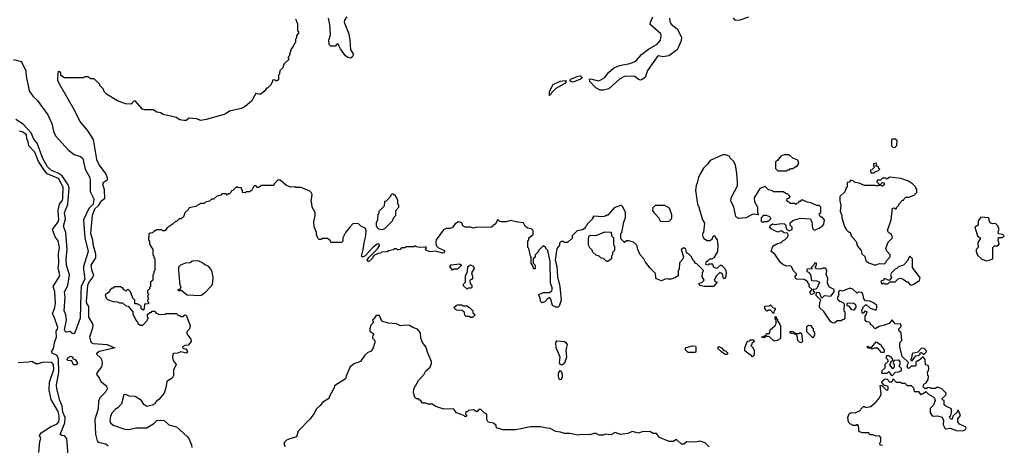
# Model space of a CAD drawing. Extents: x 2348354 to 2479840, y 460476 to 613653.
# Tile 104 of 256: x 2381841 to 2391158, y 528942 to 532969. Entities that reach past the tile are written whole.
import ezdxf

# ---------------------------------------------------------------- set-up
doc = ezdxf.new("R2010")
doc.units = 0

msp = doc.modelspace()

# ---------------------------------------------------------------- linework, layer by layer
at = {"layer": '0CON05XD'}
for points in [[(2384450, 532975), (2384458.3, 532968.3), (2384460, 532945), (2384470, 532935), (2384470, 532865), (2384478.3, 532858.3), (2384480, 532845), (2384460, 532815), (2384460, 532795), (2384450, 532785), (2384450, 532755), (2384440, 532745), (2384430, 532715), (2384410, 532695), (2384390, 532625), (2384380, 532615), (2384380, 532605), (2384390, 532595), (2384341.7, 532548.3), (2384330, 532515), (2384303, 532487), (2384300, 532455), (2384290, 532445), (2384288.3, 532401.7), (2384275, 532390), (2384265, 532390), (2384255, 532400), (2384231.7, 532398.3), (2384230, 532375), (2384220, 532365), (2384220, 532355), (2384185, 532320), (2384175, 532320), (2384156.4, 532293.6), (2384115, 532260), (2384075, 532270), (2384035, 532197.5), (2383975, 532147.5), (2383935, 532130), (2383825, 532103.3), (2383795, 532080), (2383775, 532072.5), (2383605, 532023.3), (2383555, 532016.7), (2383515, 532030), (2383445, 532036.2), (2383415, 532016.7), (2383393.9, 532013.9), (2383355, 532022.5), (2383320, 532045), (2383272.5, 532057.5), (2383195, 532073.3), (2383175, 532086.7), (2383140, 532095), (2383105, 532116.7), (2383025, 532116.7), (2383002.3, 532122.3), (2382935, 532200), (2382921.7, 532198.3), (2382895, 532170), (2382843, 532173), (2382765, 532202.5), (2382663.6, 532263.6), (2382642.5, 532285), (2382630, 532315), (2382600, 532345), (2382600, 532355), (2382545, 532410), (2382515, 532410), (2382485, 532430), (2382455, 532430), (2382445, 532420), (2382265, 532420), (2382231.7, 532441.7), (2382230, 532465), (2382215, 532480), (2382201.7, 532468.3), (2382200, 532395), (2382222.5, 532345), (2382357, 532117), (2382411.2, 532005), (2382486.7, 531915), (2382535.8, 531835.8), (2382568, 531645), (2382592.7, 531592.7), (2382656.1, 531506.1), (2382667.5, 531475), (2382668.3, 531451.7), (2382630, 531425), (2382626, 531415), (2382639.2, 531360.8), (2382644.2, 531275), (2382606.4, 531245), (2382582, 531208), (2382548.2, 531175), (2382525.3, 531115), (2382509.7, 530945), (2382530.8, 530885), (2382533.3, 530845), (2382556.7, 530755), (2382559.4, 530715), (2382515.6, 530645), (2382519.1, 530605), (2382537.9, 530552.1), (2382532.3, 530535), (2382495, 530484.4), (2382483.8, 530455), (2382469.3, 530305), (2382473.8, 530285), (2382491.5, 530255), (2382492.7, 530155), (2382531.9, 530085), (2382529.5, 530050.5), (2382501.4, 529965), (2382518, 529915), (2382536.6, 529906.6), (2382670, 529895), (2382731.7, 529868.3), (2382745, 529863.3), (2382595, 529828.6), (2382570, 529815), (2382567.5, 529805), (2382607.5, 529765), (2382617.5, 529747.5), (2382621.2, 529715), (2382615.7, 529684.3), (2382571.2, 529628.8), (2382568.8, 529615), (2382597.5, 529575), (2382607.5, 529545), (2382661.2, 529505), (2382669.2, 529475), (2382654, 529445), (2382600.3, 529389.7), (2382587.1, 529355), (2382582.5, 529287.5), (2382551.1, 529185), (2382557.3, 529047.3), (2382573.6, 528983.6), (2382585, 528970), (2382656.4, 528956.4), (2382677, 528937)], [(2384937.5, 532995), (2384913.3, 532965), (2384910, 532945), (2384954, 532835), (2384966, 532775), (2384970, 532685), (2384997, 532647), (2384997.5, 532635), (2384987.5, 532615), (2384970, 532605), (2384945, 532610), (2384925, 532626.7), (2384877.5, 532695), (2384860, 532725), (2384860, 532735), (2384845, 532740), (2384825, 532720), (2384785, 532720), (2384770, 532735), (2384767.5, 532775), (2384783.3, 532825), (2384775.7, 532925), (2384762.7, 532982.7)], [(2387990, 532985), (2387991.4, 532955), (2388006.4, 532926.4), (2388062, 532882), (2388104, 532805), (2388100.9, 532769.1), (2388062.5, 532685), (2387983, 532627), (2387925, 532618.7), (2387885, 532626), (2387871.8, 532618.2), (2387782, 532488), (2387758.9, 532421.1), (2387725, 532398.8), (2387715, 532396.2), (2387695, 532403.8), (2387662.7, 532432.7), (2387585, 532435.6), (2387565, 532431.1), (2387515, 532406), (2387415, 532315.8), (2387365, 532301.1), (2387333.7, 532303.7), (2387293.3, 532325), (2387236, 532385), (2387234, 532405), (2387245, 532409.2), (2387315, 532390), (2387335, 532396.7), (2387377, 532423), (2387411.7, 532468.3), (2387460.3, 532509.7), (2387515, 532534.2), (2387615.6, 532554.4), (2387671.7, 532578.3), (2387725, 532641.2), (2387791.1, 532688.9), (2387873, 532737), (2387903.4, 532776.6), (2387912, 532815), (2387906.2, 532835), (2387808.1, 532925), (2387809.4, 532945), (2387833.1, 532995)], [(2388735.7, 532994.3), (2388656.4, 532963.6), (2388615, 532962.5), (2388596.4, 532986.4)], [(2381781.7, 532591.7), (2381855, 532572.5), (2381862.5, 532565), (2381900, 532485), (2381903.3, 532435), (2381931.2, 532295), (2381964, 532245), (2382006.9, 532206.9), (2382108.6, 532068.6), (2382146.4, 531986.4), (2382159.5, 531915), (2382179.8, 531869.8), (2382301.5, 531735), (2382355, 531693.6), (2382415, 531675.8), (2382436.9, 531655), (2382461.1, 531555), (2382503.1, 531475), (2382508.6, 531445), (2382506.7, 531345), (2382542.5, 531272.5), (2382535.3, 531225), (2382496.2, 531183.8), (2382444.7, 531075.3), (2382456.1, 530905), (2382489.1, 530775), (2382446.1, 530635), (2382444.6, 530605), (2382458.4, 530515), (2382422.4, 530447.6), (2382418.9, 530375), (2382413.8, 530145), (2382366, 530015), (2382355, 529998.8), (2382345, 529996.2), (2382315, 530018.8), (2382285, 530011.2), (2382275, 530016), (2382265.8, 530035), (2382283.8, 530125), (2382277.5, 530175), (2382262.3, 530215), (2382271.8, 530345), (2382264.5, 530395), (2382296.5, 530455), (2382313.5, 530555), (2382284.7, 530645), (2382280.8, 530705), (2382288.8, 530795), (2382276.2, 530955), (2382256.4, 531015), (2382275.3, 531084.7), (2382264.6, 531145.4), (2382295, 531220), (2382300.4, 531265), (2382310.2, 531375), (2382300.9, 531405), (2382241.6, 531491.6), (2382205, 531515.7), (2382141.3, 531541.3), (2382105, 531576), (2382059, 531655), (2382005, 531801.9), (2381975, 531839.6), (2381949.1, 531899.1), (2381875, 531980.7), (2381805, 532023.5)], [(2386855, 532253.3), (2386855, 532290), (2386888.5, 532355), (2386953.6, 532386.3), (2387005, 532394), (2387010.6, 532385), (2386998.6, 532365), (2386912.6, 532317.4), (2386872.4, 532277.6), (2386865, 532257.5), (2386855, 532253.3)], [(2387075, 532379.1), (2387056.2, 532385), (2387048.6, 532395), (2387052.6, 532407.4), (2387126.2, 532436.2), (2387146.5, 532436.5), (2387160.6, 532425), (2387160.8, 532415), (2387147.5, 532405), (2387095, 532383.9), (2387075, 532379.1)], [(2382312.9, 528695), (2382286.2, 529005), (2382265, 529031.4), (2382240, 529035), (2382223.8, 529045), (2382266.7, 529155), (2382271, 529205), (2382249.2, 529255), (2382243.4, 529313.4), (2382220, 529365), (2382191.1, 529475), (2382190.3, 529515), (2382211.3, 529635), (2382207.3, 529757.2), (2382195, 529790), (2382146.7, 529815), (2382141.2, 529825), (2382162.3, 529857.7), (2382173.1, 529925), (2382190, 529965), (2382187.5, 530022.5), (2382199.5, 530040.5), (2382201.2, 530055), (2382166.2, 530156.2), (2382150, 530185), (2382174.3, 530245), (2382179.2, 530285), (2382173.1, 530395), (2382157.5, 530445), (2382214.4, 530535), (2382220.9, 530555), (2382204.6, 530615), (2382212.3, 530665), (2382208.2, 530755), (2382217.5, 530815), (2382205.3, 530875.3), (2382175.7, 530915), (2382150, 530985), (2382203.5, 531055), (2382210, 531075), (2382203.9, 531165), (2382217.3, 531222.7), (2382241.9, 531255), (2382248.9, 531275), (2382250.8, 531385), (2382209.6, 531465), (2382101.9, 531511.9), (2382081.8, 531531.7), (2382018.8, 531628.8), (2381985, 531714.2), (2381926.7, 531775), (2381922.5, 531815), (2381910, 531845), (2381906.9, 531875), (2381899.2, 531885), (2381865, 531907.5), (2381835, 531913.8)], [(2390105, 531760), (2390125, 531762.5), (2390141.7, 531778.3), (2390142.5, 531825), (2390125, 531837.5), (2390095, 531840), (2390090, 531835), (2390090, 531775), (2390105, 531760)], [(2389835, 529060), (2389818.3, 529058.3), (2389785, 529070), (2389777.5, 529125), (2389768.3, 529138.3), (2389755, 529130), (2389725, 529130), (2389715, 529140), (2389701.7, 529141.7), (2389681.7, 529161.7), (2389677.5, 529205), (2389682.5, 529225), (2389690.7, 529239.3), (2389708.3, 529251.7), (2389745, 529250), (2389795, 529270), (2389800, 529285), (2389825, 529310), (2389835, 529310), (2389845, 529300), (2389895, 529307.5), (2389946.4, 529353.6), (2389975, 529390), (2389992.5, 529425), (2389981.7, 529508.3), (2389998.3, 529508.3), (2390045, 529460), (2390057, 529473), (2390058.3, 529498.3), (2390021.7, 529511.7), (2390000, 529535), (2390001.7, 529548.3), (2390023, 529567), (2390045, 529570), (2390071.7, 529541.7), (2390085, 529540), (2390098.3, 529551.7), (2390105, 529570), (2390135, 529540), (2390175, 529540), (2390185, 529530), (2390215, 529530), (2390238.3, 529508.3), (2390276.1, 529506.1), (2390297.5, 529485), (2390305, 529450), (2390345, 529450), (2390365, 529422.5), (2390385, 529427.5), (2390415, 529450), (2390440, 529425), (2390485, 529400), (2390497, 529387), (2390502.5, 529365), (2390488.3, 529321.7), (2390455, 529290), (2390455, 529250), (2390478.3, 529218.3), (2390525, 529220), (2390568.3, 529208.3), (2390582.5, 529175), (2390577.5, 529135), (2390593.9, 529103.9), (2390605, 529097.5), (2390645, 529103.3), (2390705, 529081.2), (2390765, 529077.5), (2390789.3, 529090.7), (2390797.5, 529105), (2390790, 529115), (2390735, 529142.5), (2390717.5, 529165), (2390718.3, 529191.7), (2390742.5, 529225), (2390725, 529270), (2390715, 529270), (2390710, 529255), (2390671.7, 529218.3), (2390665, 529190), (2390655, 529190), (2390641.7, 529201.7), (2390640, 529215), (2390650, 529225), (2390657.5, 529255), (2390657, 529287), (2390603, 529313), (2390590, 529325), (2390590, 529365), (2390571.7, 529371.7), (2390570, 529385), (2390603, 529417), (2390607.5, 529435), (2390565, 529477.5), (2390535, 529490), (2390515, 529490), (2390505, 529480), (2390465, 529480), (2390457, 529487), (2390435, 529490), (2390425, 529480), (2390405, 529480), (2390390, 529495), (2390395, 529520), (2390418.3, 529531.7), (2390437, 529563), (2390440, 529595), (2390433, 529603), (2390430, 529635), (2390440, 529645), (2390442.5, 529675), (2390438.3, 529698.3), (2390411.7, 529701.7), (2390407.5, 529755), (2390388.3, 529778.3), (2390345, 529740), (2390335, 529740), (2390321.7, 529728.3), (2390320, 529695), (2390315, 529690), (2390275, 529690), (2390255, 529670), (2390240, 529675), (2390240, 529705), (2390248.3, 529711.7), (2390250, 529725), (2390191.7, 529781.7), (2390167.5, 529875), (2390170, 529915), (2390187.5, 529935), (2390180, 530005), (2390163, 530023), (2390160, 530035), (2390160, 530045), (2390180, 530065), (2390178.3, 530088.3), (2390125, 530090), (2390095, 530130), (2390067, 530093), (2390025, 530077.5), (2389972.5, 530067.5), (2389935, 530042.5), (2389905, 530080), (2389890, 530085), (2389890, 530095), (2389878.3, 530108.3), (2389855, 530110), (2389840, 530125), (2389840, 530165), (2389848.3, 530171.7), (2389860, 530205), (2389835, 530210), (2389828.3, 530191.7), (2389811.7, 530191.7), (2389810, 530225), (2389818.3, 530231.7), (2389820, 530245), (2389845, 530270), (2389855, 530270), (2389888.3, 530238.3), (2389945, 530220), (2389952.5, 530245), (2389950, 530265), (2389930, 530285), (2389887, 530307), (2389845, 530310), (2389828.3, 530328.3), (2389820, 530375), (2389808.3, 530388.3), (2389775, 530390), (2389765, 530380), (2389725, 530420), (2389695, 530427.5), (2389625, 530400), (2389603, 530407), (2389590, 530395), (2389590, 530355), (2389580, 530345), (2389580, 530325), (2389600, 530305), (2389627, 530297), (2389641.7, 530281.7), (2389640, 530215), (2389647.5, 530205), (2389650, 530145), (2389638.3, 530131.7), (2389625, 530130), (2389615, 530120), (2389575, 530120), (2389555, 530100), (2389545, 530097.5), (2389525, 530102.5), (2389513.6, 530113.6), (2389449.3, 530209.3), (2389410, 530245), (2389412.5, 530295), (2389420, 530315), (2389378.3, 530358.3), (2389381.7, 530388.3), (2389405, 530390), (2389425, 530340), (2389438.3, 530341.7), (2389455, 530360), (2389515, 530352.5), (2389547.5, 530395), (2389546.4, 530416.4), (2389505, 530437.5), (2389483, 530473), (2389487.5, 530525), (2389472.5, 530555), (2389477.5, 530595), (2389466.4, 530616.4), (2389445, 530617.5), (2389415, 530607.5), (2389381.7, 530611.7), (2389370, 530625), (2389370, 530635), (2389380, 530645), (2389380, 530665), (2389365, 530670), (2389358.3, 530651.7), (2389330, 530625), (2389338.3, 530611.7), (2389295, 530610), (2389290, 530605), (2389290, 530585), (2389305, 530580), (2389322.5, 530555), (2389331.7, 530501.7), (2389385, 530497.5), (2389407.5, 530485), (2389388.3, 530431.7), (2389375, 530420), (2389350, 530415), (2389350, 530405), (2389360, 530395), (2389358.3, 530381.7), (2389335, 530370), (2389323, 530373), (2389320, 530395), (2389340, 530415), (2389311.7, 530441.7), (2389310, 530465), (2389301.7, 530471.7), (2389298.3, 530488.3), (2389265, 530510), (2389190, 530515), (2389180, 530525), (2389180, 530545), (2389190, 530555), (2389190, 530565), (2389160, 530595), (2389148.3, 530628.3), (2389135, 530640), (2389095, 530636.7), (2389061.7, 530651.7), (2389037.5, 530675), (2388985, 530750), (2388952.5, 530775), (2388967.5, 530825), (2389005, 530847.5), (2389045, 530860), (2389065, 530880), (2389080, 530885), (2389110, 530915), (2389112.5, 530935), (2389105, 530950), (2389073, 530953), (2389045, 530970), (2389015, 530960), (2388985, 530970), (2388950.7, 530990.7), (2388940, 531005), (2388940, 531015), (2388950.7, 531029.3), (2388965, 531037.5), (2388985, 531032.5), (2389045, 531040), (2389077, 531037), (2389090, 531025), (2389090, 531005), (2389100, 530985), (2389122.5, 530972.5), (2389150, 530985), (2389150, 531005), (2389130, 531025), (2389131.7, 531048.3), (2389155, 531070), (2389225, 531092.5), (2389320, 531085), (2389337, 531057), (2389343, 530993), (2389358.3, 530978.3), (2389405, 530997.5), (2389439.3, 531020.7), (2389450, 531035), (2389457.5, 531075), (2389435, 531100), (2389425, 531100), (2389410, 531115), (2389410, 531135), (2389420, 531145), (2389420, 531195), (2389405, 531210), (2389385, 531210), (2389327, 531237), (2389293, 531243), (2389255, 531260), (2389235, 531260), (2389225, 531250), (2389211.7, 531248.3), (2389208.3, 531231.7), (2389195, 531230), (2389185, 531220), (2389175, 531230), (2389135, 531230), (2389100, 531255), (2389101.7, 531278.3), (2389118.3, 531281.7), (2389130, 531295), (2389105, 531320), (2389095, 531320), (2389065, 531340), (2388975, 531340), (2388965, 531350), (2388925, 531360), (2388895, 531390), (2388845, 531372.5), (2388790, 531285), (2388793.3, 531245), (2388822.5, 531195), (2388822.5, 531142.5), (2388830, 531135), (2388828.3, 531121.7), (2388785, 531127.5), (2388765, 531122.5), (2388715, 531093.8), (2388645, 531086.7), (2388626.1, 531096.1), (2388618.3, 531108.3), (2388597.5, 531195), (2388570, 531255), (2388575, 531290), (2388631.7, 531398.3), (2388632.5, 531435), (2388627.5, 531515), (2388612.5, 531595), (2388595, 531630), (2388565, 531660), (2388560, 531675), (2388521.7, 531691.7), (2388495, 531690), (2388375, 531637.5), (2388349.3, 531600.7), (2388312.5, 531565), (2388277.5, 531505), (2388262.5, 531475), (2388252.5, 531425), (2388240.7, 531399.3), (2388237, 531357), (2388253, 531223), (2388267.5, 531195), (2388302.5, 531075), (2388320, 531045), (2388311.7, 530958.3), (2388302.5, 530945), (2388302.5, 530925), (2388315, 530900), (2388345, 530880), (2388375, 530880), (2388395, 530900), (2388400, 530915), (2388413, 530927), (2388420, 530925), (2388420, 530915), (2388440, 530885), (2388446.7, 530835), (2388442.5, 530775), (2388410, 530715), (2388387, 530703), (2388368.3, 530701.7), (2388345, 530680), (2388335, 530680), (2388330, 530655), (2388355, 530650), (2388365, 530660), (2388395, 530660), (2388401.7, 530631.7), (2388435, 530617.5), (2388445, 530620), (2388473, 530647), (2388480, 530645), (2388512.5, 530615), (2388522.5, 530595), (2388526.7, 530575), (2388520, 530525), (2388515, 530520), (2388501.7, 530521.7), (2388492.5, 530565), (2388465, 530577.5), (2388433.3, 530545), (2388412.5, 530505), (2388421.7, 530491.7), (2388440, 530485), (2388407, 530443), (2388317, 530443), (2388280, 530455), (2388270, 530465), (2388270, 530475), (2388297, 530483), (2388317.5, 530505), (2388300, 530535), (2388302.5, 530575), (2388310, 530595), (2388248.3, 530658.3), (2388230, 530665), (2388228.3, 530678.3), (2388215, 530690), (2388196.2, 530726.2), (2388180, 530745), (2388151.7, 530761.7), (2388145, 530800), (2388125, 530810), (2388100, 530795), (2388122.5, 530725), (2388116.1, 530703.9), (2388083, 530667), (2388080, 530605), (2388070, 530595), (2388070, 530545), (2388040, 530525), (2388005, 530514), (2387976.1, 530513.9), (2387953.6, 530516.4), (2387915, 530496.7), (2387867, 530517), (2387860, 530525), (2387858.3, 530568.3), (2387807, 530617), (2387762.5, 530675), (2387747.5, 530705), (2387712.5, 530745), (2387690, 530795), (2387680, 530835), (2387650, 530865), (2387605, 530877.5), (2387583, 530877), (2387565, 530860), (2387530, 530895), (2387530, 530945), (2387540, 530955), (2387557, 531053), (2387571.7, 531098.3), (2387572.5, 531145), (2387548.3, 531198.3), (2387535, 531210), (2387525, 531210), (2387465, 531187.5), (2387405, 531120), (2387395, 531120), (2387385, 531110), (2387355, 531102.5), (2387275, 531110), (2387260, 531095), (2387260, 531085), (2387210, 531035), (2387205, 531020), (2387190, 531005), (2387190, 530995), (2387165, 530980), (2387115, 530970), (2387070, 530925), (2387068.3, 530901.7), (2387025, 530860), (2386995, 530860), (2386985, 530870), (2386965, 530870), (2386950, 530855), (2386950, 530835), (2386922.5, 530805), (2386909.2, 530695), (2386922, 530635), (2386931.2, 530535), (2386953.3, 530445), (2386964, 530315), (2386945, 530257.5), (2386935, 530250), (2386915, 530248.8), (2386883.3, 530265), (2386866.7, 530325), (2386855, 530340), (2386833.6, 530326.4)], [(2389095, 531540), (2389105, 531550), (2389125, 531550), (2389135, 531560), (2389155, 531560), (2389185, 531580), (2389195, 531580), (2389211.7, 531608.3), (2389205, 531640), (2389155, 531660), (2389121.7, 531691.7), (2389075, 531690), (2389041.7, 531678.3), (2389011.7, 531638.3), (2388992.5, 531625), (2388992.5, 531562.5), (2389015, 531540), (2389095, 531540)], [(2389925, 531520), (2389935, 531530), (2389968.3, 531541.7), (2389980, 531555), (2389971.7, 531561.7), (2389968.3, 531578.3), (2389941.7, 531581.7), (2389950, 531595), (2389945, 531610), (2389920, 531605), (2389920, 531585), (2389930, 531575), (2389905, 531550), (2389890, 531545), (2389895, 531520), (2389925, 531520)], [(2386833.6, 530326.4), (2386809.3, 530300.7), (2386785, 530290), (2386770, 530305), (2386767, 530337), (2386750, 530365), (2386793.6, 530386.4), (2386855, 530387.5), (2386875, 530402.5), (2386880, 530415), (2386880, 530435), (2386862.5, 530475), (2386860.7, 530680.7), (2386837.5, 530785), (2386820, 530805), (2386820, 530815), (2386795, 530830), (2386750, 530785), (2386750, 530775), (2386720, 530745), (2386718.3, 530721.7), (2386700, 530705), (2386700, 530665), (2386720, 530645), (2386718.3, 530611.7), (2386701.7, 530611.7), (2386700, 530635), (2386680, 530665), (2386680, 530725), (2386673, 530733), (2386660, 530805), (2386650, 530815), (2386650, 530875), (2386660, 530885), (2386660, 530905), (2386700, 530935), (2386700, 530975), (2386685, 530990), (2386645, 530997.5), (2386623.3, 531015), (2386607, 531047), (2386555, 531052.5), (2386485, 531070), (2386443, 531057), (2386397, 531057), (2386385, 531060), (2386365, 531080), (2386343, 531037), (2386305, 531007.5), (2386245, 531002.5), (2386165, 531006.7), (2386135, 530996.7), (2386105, 531007.5), (2386055, 531007.5), (2386035, 531020), (2386025, 531047.5), (2385993.9, 531056.1), (2385962.3, 531037.7), (2385935, 531002.5), (2385915, 530993.3), (2385875, 530992.5), (2385850.7, 530979.3), (2385783, 530887), (2385777.5, 530865), (2385781.7, 530831.7), (2385805, 530810), (2385860, 530785), (2385858.3, 530761.7), (2385845, 530760), (2385775, 530780), (2385723, 530773), (2385681.7, 530791.7), (2385690, 530815), (2385685, 530820), (2385675, 530817.5), (2385625, 530812.5), (2385595, 530820), (2385585, 530830), (2385575, 530820), (2385495, 530820), (2385485, 530810), (2385455, 530810), (2385440, 530795), (2385425, 530790), (2385415, 530790), (2385405, 530800), (2385385, 530800), (2385375, 530790), (2385335, 530782.5), (2385317, 530773), (2385265, 530770), (2385255, 530760), (2385233, 530757), (2385191.7, 530738.3), (2385175, 530710), (2385145, 530680), (2385135, 530680), (2385130, 530695), (2385145, 530720), (2385225, 530800), (2385247.5, 530835), (2385236.7, 530846.7), (2385222.5, 530845), (2385182.5, 530815), (2385110, 530735), (2385085, 530723.3), (2385075, 530730), (2385092.5, 530795), (2385102.5, 530875), (2385117.5, 530925), (2385120, 530975), (2385110, 530995), (2385070, 531015), (2385045, 531040), (2384993, 531037), (2384963.6, 531006.4), (2384923, 530957), (2384900, 530905), (2384897, 530873), (2384885, 530860), (2384785, 530860), (2384778.3, 530878.3), (2384755, 530900), (2384705, 530900), (2384695, 530890), (2384675, 530890), (2384661.7, 530901.7), (2384650, 530935), (2384650, 530955), (2384628.3, 531008.3), (2384623.3, 531055), (2384637.5, 531115), (2384637.5, 531145), (2384607.5, 531195), (2384606.4, 531226.4), (2384597.5, 531245), (2384607.5, 531315), (2384600, 531335), (2384585, 531347.5), (2384505, 531382.5), (2384455, 531382.5), (2384445, 531387.5), (2384403, 531383), (2384365, 531400), (2384305, 531450), (2384285, 531450), (2384250, 531415), (2384245, 531400), (2384125, 531400), (2384105, 531380), (2384085, 531380), (2384078.3, 531398.3), (2384065, 531400), (2384051.7, 531388.3), (2384035, 531350), (2384025, 531350), (2384015, 531340), (2383985, 531340), (2383975, 531330), (2383950, 531335), (2383950, 531355), (2383940, 531365), (2383938.3, 531378.3), (2383905, 531380), (2383895, 531390), (2383858.3, 531351.7), (2383845, 531350), (2383840, 531335), (2383825, 531320), (2383815, 531320), (2383805, 531310), (2383795, 531320), (2383755, 531320), (2383745, 531310), (2383703, 531297), (2383675, 531270), (2383655, 531270), (2383637, 531253), (2383598.3, 531241.7), (2383585, 531230), (2383555, 531230), (2383505, 531200), (2383445, 531190), (2383435, 531170), (2383405, 531140), (2383390, 531105), (2383370, 531085), (2383362.5, 531082.5), (2383355, 531090), (2383325, 531060), (2383315, 531060), (2383285, 531030), (2383235, 531000), (2383215, 530972.5), (2383195, 530970), (2383185, 530980), (2383135, 530980), (2383125, 530970), (2383115, 530970), (2383098.3, 530951.7), (2383075, 530950), (2383061.7, 530938.3), (2383060, 530885), (2383070, 530875), (2383070, 530845), (2383100, 530795), (2383100, 530745), (2383110, 530735), (2383110, 530715), (2383120, 530705), (2383120, 530595), (2383110, 530585), (2383110, 530565), (2383100, 530555), (2383100, 530505), (2383080, 530485), (2383080, 530445), (2383070, 530435), (2383068.3, 530421.7), (2383050, 530405), (2383050, 530385), (2383060, 530375), (2383060, 530365), (2383050, 530355), (2383060, 530325), (2383050, 530315), (2383050, 530305), (2383060, 530295), (2383060, 530285), (2383055, 530280), (2383021.7, 530278.3), (2383020, 530235), (2383008.3, 530221.7), (2382991.7, 530231.7), (2382990, 530255), (2382978.3, 530268.3), (2382965, 530270), (2382955, 530280), (2382931.7, 530281.7), (2382930, 530315), (2382910, 530335), (2382890, 530395), (2382865, 530420), (2382845, 530400), (2382835, 530410), (2382825, 530410), (2382820, 530425), (2382795, 530440), (2382735, 530440), (2382725, 530430), (2382715, 530430), (2382695, 530410), (2382690, 530395), (2382650, 530365), (2382660, 530335), (2382673, 530323), (2382725, 530302.5), (2382765, 530300), (2382785, 530290), (2382815, 530290), (2382845, 530260), (2382868.3, 530258.3), (2382910, 530205), (2382912.5, 530185), (2382940, 530125), (2382957, 530107), (2382960, 530095), (2382985, 530080), (2383005, 530080), (2383048.3, 530121.7), (2383050, 530135), (2383060, 530145), (2383050, 530155), (2383051.7, 530178.3), (2383071.7, 530198.3), (2383085, 530200), (2383095, 530210), (2383115, 530210), (2383131.7, 530191.7), (2383145, 530190), (2383155, 530180), (2383218.3, 530181.7), (2383225, 530190), (2383325, 530190), (2383345, 530170), (2383355, 530170), (2383365, 530160), (2383385, 530160), (2383403, 530177), (2383415, 530172.5), (2383453.3, 530075), (2383447.5, 530045), (2383422.5, 530015), (2383422.5, 529995), (2383460, 529945), (2383462.5, 529925), (2383435, 529890), (2383403, 529887), (2383380, 529875), (2383385, 529860), (2383415, 529850), (2383427, 529837), (2383430, 529825), (2383420, 529815), (2383365, 529826.7), (2383335.9, 529814.1), (2383298, 529812), (2383290, 529805), (2383286.7, 529775), (2383293, 529743), (2383320, 529705), (2383297, 529653), (2383297, 529603), (2383283, 529577), (2383233.3, 529545), (2383223.3, 529485), (2383206.7, 529435), (2383156.2, 529375), (2383131.2, 529355), (2383120, 529335), (2383095, 529320), (2383045, 529310), (2383015, 529328.8), (2382993.3, 529365), (2382935, 529403.3), (2382876.4, 529406.4), (2382845, 529422.5), (2382825, 529420), (2382803.8, 529335), (2382770, 529295), (2382745, 529280), (2382714.2, 529245.8), (2382698.8, 529215), (2382694.2, 529175), (2382698.8, 529155), (2382725, 529133.8), (2382835, 529092.9), (2382875, 529092), (2382944.5, 529105.5), (2383045, 529108.6), (2383110.9, 529149.1), (2383140, 529175), (2383175, 529181.1), (2383206.7, 529175), (2383252.5, 529135), (2383323.3, 529115), (2383426, 529025), (2383441.2, 529005), (2383467.5, 528945), (2383469.3, 528920.7)], [(2389945, 530650), (2389977, 530663), (2390025, 530660), (2390040, 530675), (2390040, 530685), (2390077.5, 530725), (2390077.5, 530745), (2390045, 530780), (2390037.5, 530805), (2390060, 530865), (2390100, 530905), (2390090, 530935), (2390062.5, 530955), (2390052.5, 530975), (2390087.5, 531075), (2390100, 531185), (2390115, 531190), (2390125, 531180), (2390135, 531180), (2390140, 531195), (2390160, 531215), (2390160, 531225), (2390195, 531260), (2390205, 531260), (2390210, 531275), (2390225, 531290), (2390255, 531290), (2390305, 531310), (2390330, 531335), (2390330, 531365), (2390321.7, 531371.7), (2390320, 531385), (2390290, 531415), (2390251.7, 531441.7), (2390177, 531467), (2390075, 531480), (2390045, 531460), (2390035, 531470), (2390005, 531470), (2389985, 531450), (2389955, 531450), (2389950, 531435), (2389975, 531410), (2389985, 531410), (2390005, 531430), (2390020, 531425), (2390020, 531405), (2390005, 531392.5), (2389985, 531400), (2389965, 531400), (2389955, 531392.5), (2389935, 531400), (2389835, 531400), (2389785, 531422.5), (2389745, 531430), (2389735, 531440), (2389705, 531450), (2389688.3, 531431.7), (2389671.7, 531428.3), (2389670, 531385), (2389661.7, 531378.3), (2389648.3, 531341.7), (2389600, 531295), (2389600, 531255), (2389610, 531215), (2389603, 531157), (2389621.2, 531115), (2389621.2, 531095), (2389645, 531012.5), (2389665, 530980), (2389685, 530960), (2389698.3, 530958.3), (2389707.5, 530925), (2389755, 530870), (2389767.5, 530825), (2389802.5, 530785), (2389810, 530755), (2389837, 530727), (2389847, 530687), (2389875, 530667.5), (2389925, 530650), (2389945, 530650)], [(2385275, 530982.5), (2385296.4, 530993.6), (2385367.5, 531065), (2385381.7, 531098.3), (2385400, 531115), (2385400, 531165), (2385430, 531195), (2385430, 531215), (2385420, 531225), (2385420, 531255), (2385410, 531285), (2385400, 531295), (2385398.3, 531308.3), (2385385, 531310), (2385375, 531320), (2385361.7, 531318.3), (2385350, 531305), (2385350, 531295), (2385308.3, 531251.7), (2385291.7, 531248.3), (2385290, 531205), (2385240, 531155), (2385237, 531133), (2385230, 531125), (2385227.5, 531075), (2385213, 531047), (2385213, 531023), (2385220, 531005), (2385235, 530990), (2385275, 530982.5)], [(2387905, 531060), (2387985, 531062.5), (2388010, 531085), (2388012.5, 531095), (2388011.7, 531121.7), (2387990, 531185), (2387945, 531210), (2387895, 531212.5), (2387855, 531210), (2387831.7, 531188.3), (2387830, 531165), (2387840, 531145), (2387886.4, 531096.4), (2387905, 531060)], [(2388875, 531050), (2388860, 531055), (2388860, 531095), (2388881.7, 531118.3), (2388905, 531120), (2388936.4, 531106.4), (2388947.5, 531085), (2388930, 531065), (2388915, 531057.5), (2388882.5, 531057.5), (2388875, 531050)], [(2390988.3, 530688.3), (2391015, 530692.5), (2391050, 530705), (2391050, 530815), (2391065, 530830), (2391095, 530830), (2391110, 530845), (2391107, 530867), (2391100, 530875), (2391101.7, 530908.3), (2391141.7, 530908.3), (2391157.5, 530925), (2391145, 530937.5), (2391101.7, 530941.7), (2391100, 530965), (2391107.5, 530985), (2391095, 531020), (2391075, 531040), (2391045, 531037.5), (2391030, 531045), (2391018.3, 531058.3), (2391010, 531095), (2390935, 531100), (2390910, 531065), (2390910, 531025), (2390877.5, 531005), (2390903, 530923), (2390927.5, 530905), (2390927.5, 530895), (2390908.3, 530861.7), (2390910, 530815), (2390890, 530795), (2390890, 530775), (2390905, 530740), (2390945, 530702.5), (2390988.3, 530688.3)], [(2387405, 530680), (2387395, 530680), (2387365, 530710), (2387343, 530713), (2387325, 530730), (2387295, 530740), (2387261.7, 530771.7), (2387260, 530785), (2387235, 530810), (2387222.5, 530835), (2387222.5, 530895), (2387230, 530925), (2387245, 530930), (2387295, 530927.5), (2387378.3, 530961.7), (2387438.3, 530958.3), (2387440, 530925), (2387460, 530905), (2387460, 530835), (2387470, 530825), (2387470, 530785), (2387450, 530765), (2387450, 530745), (2387440, 530735), (2387440, 530705), (2387405, 530680)], [(2383545, 530357.5), (2383425, 530362.5), (2383365, 530410), (2383355, 530402.5), (2383342.5, 530405), (2383340, 530415), (2383358.3, 530421.7), (2383367.5, 530445), (2383360, 530455), (2383347.5, 530595), (2383348.3, 530631.7), (2383365, 530650), (2383413, 530667), (2383455, 530672.5), (2383473, 530687), (2383525, 530690), (2383575, 530670), (2383593, 530653), (2383625, 530637.5), (2383645, 530610), (2383657.5, 530585), (2383667.5, 530525), (2383662.5, 530465), (2383655, 530450), (2383589.3, 530380.7), (2383565, 530362.5), (2383545, 530357.5)], [(2390275, 530457.5), (2390295, 530462.5), (2390355, 530500), (2390362.5, 530525), (2390290, 530625), (2390290, 530705), (2390265, 530730), (2390237.5, 530685), (2390205, 530647.5), (2390155, 530630), (2390140, 530615), (2390125, 530610), (2390090, 530575), (2390080, 530555), (2390090, 530525), (2390068.3, 530501.7), (2390025, 530520), (2390008.3, 530501.7), (2389990, 530495), (2389995, 530470), (2390005, 530470), (2390015, 530480), (2390025, 530470), (2390055, 530470), (2390075, 530490), (2390125, 530490), (2390151.7, 530518.3), (2390175, 530522.5), (2390200, 530515), (2390235, 530490), (2390245, 530490), (2390265, 530462.5), (2390275, 530457.5)], [(2385935, 530600), (2385910, 530635), (2385925, 530650), (2386005, 530660), (2386018.3, 530648.3), (2386018.3, 530641.7), (2385985, 530610), (2385945, 530610), (2385935, 530600)], [(2386075, 530420), (2386041.7, 530451.7), (2386040, 530465), (2386060, 530485), (2386060, 530545), (2386077.5, 530585), (2386080, 530635), (2386105, 530650), (2386133.9, 530633.9), (2386140, 530615), (2386117.5, 530575), (2386130, 530525), (2386115, 530510), (2386100, 530505), (2386103, 530473), (2386120, 530455), (2386120, 530435), (2386115, 530430), (2386085, 530430), (2386075, 530420)], [(2386125, 530150), (2386105, 530150), (2386095, 530160), (2386065, 530160), (2386053, 530173), (2386048.3, 530198.3), (2386028.3, 530218.3), (2385975, 530220), (2385950, 530245), (2385970, 530265), (2385985, 530270), (2386025, 530270), (2386035, 530260), (2386075, 530260), (2386085, 530250), (2386095, 530250), (2386130, 530215), (2386130, 530195), (2386150, 530175), (2386125, 530150)], [(2388975, 530190), (2388945, 530220), (2388925, 530220), (2388911.7, 530211.7), (2388890, 530235), (2388891.7, 530258.3), (2388935, 530260), (2388945, 530270), (2388971.7, 530241.7), (2388988.3, 530238.3), (2388990, 530225), (2388980, 530215), (2388975, 530190)], [(2389735, 530220), (2389715, 530222.5), (2389688.3, 530258.3), (2389671.7, 530261.7), (2389670, 530285), (2389675, 530290), (2389735, 530287.5), (2389750, 530275), (2389751.7, 530248.3), (2389735, 530220)], [(2388365.9, 528925.9), (2388327.5, 528965), (2388275, 528980), (2388235, 528972.5), (2388155, 528973.3), (2388125, 528952.5), (2388103.6, 528953.6), (2388057, 528997), (2388025, 528977.5), (2387985, 528977.5), (2387896.4, 529016.4), (2387865, 529052.5), (2387835, 529053.3), (2387803, 529073), (2387729.3, 529070.7), (2387695, 529056.7), (2387635, 529072.5), (2387596.4, 529053.6), (2387525, 529043.3), (2387475, 529062.5), (2387435, 529040), (2387385, 529047.5), (2387365, 529037.5), (2387325, 529037.5), (2387295, 529052.5), (2387275, 529052.5), (2387235, 529040), (2387155, 529042.5), (2387125, 529037.5), (2387045, 529052.5), (2386995, 529052.5), (2386957, 529067), (2386913, 529073), (2386859.3, 529099.3), (2386812.5, 529107.5), (2386765, 529116.7), (2386675, 529116.7), (2386535, 529087.5), (2386415, 529087.5), (2386360, 529105), (2386350, 529115), (2386348.3, 529128.3), (2386325, 529150), (2386275, 529160), (2386260, 529185), (2386260, 529235), (2386235, 529250), (2386205, 529280), (2386185, 529280), (2386165, 529260), (2386135, 529277.5), (2386088.3, 529271.7), (2386075, 529260), (2386061.7, 529258.3), (2386060, 529235), (2386070, 529225), (2386066.4, 529213.6), (2386055, 529212.5), (2386042.5, 529222.5), (2385975, 529247.5), (2385945, 529287.5), (2385853.6, 529283.6), (2385778.3, 529308.3), (2385745, 529330), (2385705, 529330), (2385685, 529340), (2385651.7, 529341.7), (2385635, 529370), (2385625, 529370), (2385615, 529380), (2385595, 529380), (2385580, 529395), (2385568.3, 529438.3), (2385570, 529475), (2385613.6, 529556.4), (2385667.5, 529615), (2385683.6, 529646.4), (2385725, 529680), (2385737.5, 529715), (2385737.5, 529735), (2385702.3, 529812.3), (2385683.3, 529875), (2385653.9, 529913.9), (2385637.5, 529955), (2385633.3, 530005), (2385605, 530040), (2385560, 530055), (2385530, 530075), (2385495, 530080), (2385445, 530071.2), (2385405, 530091.2), (2385327.7, 530097.7), (2385267, 530117), (2385245, 530170), (2385215, 530170), (2385202.5, 530155), (2385200, 530145), (2385180, 530125), (2385190, 530105), (2385165, 530080), (2385152.5, 530045), (2385152.5, 530022.5), (2385190, 529995), (2385190, 529985), (2385180, 529975), (2385180, 529955), (2385200, 529935), (2385200, 529915), (2385186.1, 529863.9), (2385166.4, 529833.6), (2385135, 529820), (2385105.8, 529794.2), (2385065, 529733.3), (2385005, 529712.5), (2384967, 529683), (2384932.5, 529605), (2384925, 529570), (2384820, 529505), (2384817.5, 529485), (2384773.3, 529406.7), (2384767.5, 529385), (2384705, 529347.5), (2384683, 529317), (2384647, 529283), (2384627, 529243), (2384585, 529187.5), (2384476.7, 529075), (2384459.3, 529020.7), (2384396.1, 529003.9), (2384365, 528988.8), (2384345, 528967.5), (2384345, 528942.5), (2384355, 528932.5)], [(2388978.3, 529928.3), (2388936.7, 529966.7), (2388921.7, 529971.7), (2388895, 529970), (2388885, 529960), (2388860, 529965), (2388898.3, 529981.7), (2388915, 530000), (2388935, 530000), (2388942.5, 530035), (2388990, 530075), (2389000, 530095), (2389000, 530125), (2388990, 530135), (2388990, 530160), (2388998.3, 530158.3), (2389000, 530145), (2389010, 530135), (2389010, 530115), (2389030, 530095), (2389030, 530085), (2389040, 530075), (2389040, 529955), (2389025, 529940), (2389005, 529932.5), (2388978.3, 529928.3)], [(2389235, 529912.5), (2389215, 529920), (2389203, 529933), (2389198.3, 529978.3), (2389185, 529990), (2389131.7, 530001.7), (2389131.7, 530018.3), (2389155, 530020), (2389185, 530000), (2389215, 530000), (2389225, 530010), (2389238.3, 529998.3), (2389247.5, 529925), (2389235, 529912.5)], [(2389345, 529960), (2389290, 530015), (2389290, 530065), (2389305, 530080), (2389330, 530075), (2389330, 530065), (2389350, 530045), (2389350, 530025), (2389360, 530015), (2389360, 529985), (2389345, 529960)], [(2386975, 529700), (2386956.1, 529706.1), (2386948, 529725), (2386954.3, 529775), (2386918, 529865), (2386913.8, 529915), (2386925, 529930), (2386995, 529923.8), (2387010, 529915), (2387021.2, 529895), (2387008.6, 529845), (2387013.8, 529775), (2386995, 529717.5), (2386975, 529700)], [(2388775, 529780), (2388758.3, 529798.3), (2388745, 529800), (2388702.5, 529835), (2388703.3, 529865), (2388720, 529915), (2388731.7, 529928.3), (2388745, 529930), (2388755, 529940), (2388785, 529940), (2388790, 529935), (2388790, 529925), (2388770, 529905), (2388770, 529895), (2388760, 529885), (2388780, 529865), (2388780, 529855), (2388790, 529845), (2388790, 529795), (2388775, 529780)], [(2388235, 529820), (2388165, 529820), (2388140, 529845), (2388140, 529865), (2388205, 529882.5), (2388235, 529880), (2388240, 529875), (2388240, 529825), (2388235, 529820)], [(2388535, 529800), (2388515, 529800), (2388480, 529825), (2388450, 529855), (2388450, 529875), (2388457, 529877), (2388480, 529865), (2388505, 529840), (2388520, 529835), (2388540, 529815), (2388535, 529800)], [(2390015, 529820), (2389995, 529820), (2389961.7, 529861.7), (2389925, 529860), (2389905, 529852.5), (2389895, 529860), (2389865, 529860), (2389860, 529875), (2389865, 529880), (2389875, 529870), (2389905, 529870), (2389945, 529920), (2389955, 529917.5), (2389975, 529900), (2389985, 529900), (2389991.7, 529881.7), (2390020, 529845), (2390021.7, 529828.3), (2390015, 529820)], [(2390285, 529740), (2390321.7, 529788.3), (2390345, 529790), (2390360, 529805), (2390361.7, 529818.3), (2390375, 529820), (2390395, 529800), (2390418.3, 529821.7), (2390420, 529835), (2390398.3, 529858.3), (2390375, 529860), (2390338.3, 529821.7), (2390285, 529810), (2390280, 529765), (2390270, 529755), (2390285, 529740)], [(2382375, 529703.3), (2382354.1, 529704.1), (2382343.8, 529715), (2382335, 529740), (2382294.2, 529744.2), (2382288.8, 529755), (2382295, 529770), (2382325, 529785.7), (2382342.5, 529775), (2382345, 529760), (2382365, 529752.5), (2382386.2, 529725), (2382387.7, 529712.3), (2382375, 529703.3)], [(2390095, 529600), (2390065, 529640), (2390045, 529620), (2390005, 529620), (2390000, 529625), (2390001.7, 529648.3), (2390030, 529675), (2390031.7, 529708.3), (2390060, 529735), (2390058.3, 529748.3), (2390040, 529765), (2390045, 529790), (2390065, 529790), (2390085, 529780), (2390100, 529755), (2390098.3, 529741.7), (2390081.7, 529728.3), (2390080, 529715), (2390070, 529705), (2390095, 529670), (2390108.3, 529671.7), (2390120, 529685), (2390120, 529705), (2390110, 529715), (2390111.7, 529738.3), (2390123, 529747), (2390155, 529750), (2390170, 529735), (2390170, 529705), (2390160, 529695), (2390181.7, 529671.7), (2390180, 529645), (2390157, 529633), (2390125, 529630), (2390095, 529600)], [(2382021.5, 528875), (2382032.8, 528977.2), (2382041.2, 529005), (2382028.1, 529035), (2382045, 529060), (2382131.4, 529115), (2382195, 529146.1), (2382211.2, 529165), (2382215.8, 529185.8), (2382214.7, 529225), (2382205, 529260.8), (2382138.8, 529375), (2382120.5, 529465), (2382121.8, 529538.2), (2382165, 529660), (2382161.1, 529705), (2382145, 529724.2), (2382065, 529730), (2382015, 529713.8), (2381995, 529713.3), (2381955, 529736.2), (2381925, 529727.5), (2381825, 529722.5)], [(2386955, 529560), (2386946.1, 529566.1), (2386939.2, 529595), (2386939.2, 529625), (2386955, 529648.8), (2386965, 529643.3), (2386974.2, 529615), (2386974.2, 529585), (2386965, 529564), (2386955, 529560)], [(2390005, 528940), (2389981.7, 528941.7), (2389980, 528965), (2389990, 528975), (2389990, 529015), (2389975, 529030), (2389945, 529027.5), (2389915, 529040), (2389885, 529040), (2389875, 529060), (2389835, 529060)]]:
    msp.add_lwpolyline(points, dxfattribs=at)

doc.saveas('drawing.dxf')
